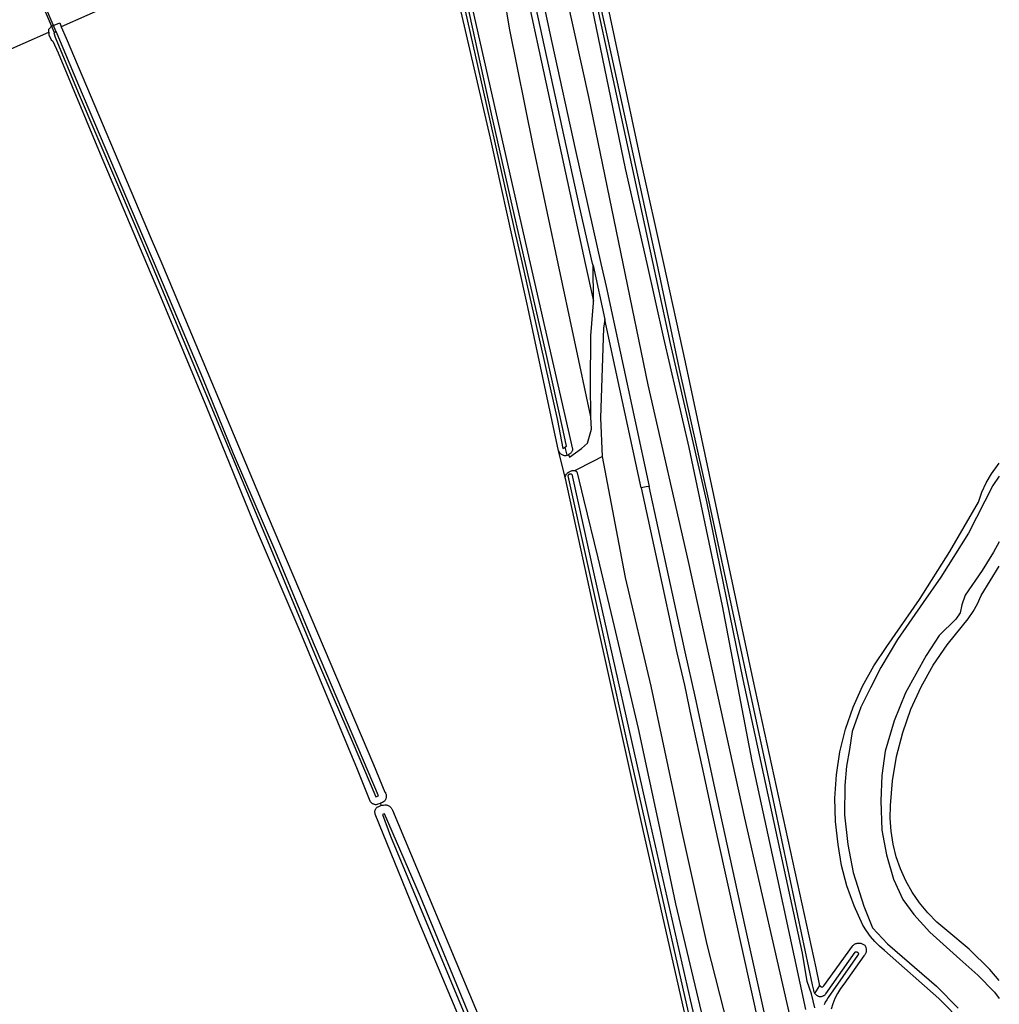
# Model space of a CAD drawing. Header units: metres. Extents: x 102000 to 105000, y 414600 to 420766.
# Tile 255 of 256: x 104696 to 105000, y 419170 to 419476. Entities that reach past the tile are written whole.
import ezdxf

# ---------------------------------------------------------------- set-up
doc = ezdxf.new("R2010")
doc.units = ezdxf.units.M
doc.layers.get('0').update_dxf_attribs({"color": 8})

msp = doc.modelspace()

# ---------------------------------------------------------------- linework, layer by layer
for p, q in [((104707.09, 419471.99), (104693.21, 419505.01)), ((104848.62, 419505.18), (104859.19, 419456.3)), ((104692.6, 419504.75), (104706.48, 419471.73)), ((104841.96, 419438.92), (104827.18, 419503.01)), ((104831.21, 419502.13), (104849.23, 419422.3)), ((104868.6, 419503.26), (104883.85, 419429.52)), ((104877.71, 419468.39), (104870.82, 419500.29)), ((104888.72, 419432.14), (104874.16, 419500.37)), ((104855.4, 419495.44), (104861, 419468.65)), ((104872.7, 419495.42), (104879.91, 419462.96)), ((104831.29, 419491.4), (104840.52, 419449.98)), ((104869.6, 419417.75), (104853.25, 419492.52)), ((104872.65, 419451.27), (104863.98, 419490.57)), ((104724.62, 419480.61), (104708.7, 419473.59)), ((104842.34, 419446.49), (104834.78, 419481.04)), ((104847.93, 419473.12), (104846.24, 419483.12)), ((104705.95, 419473.88), (104708.2, 419474.76)), ((104708.2, 419474.76), (104708.7, 419473.59)), ((104687.53, 419464.27), (104704.82, 419471.89)), ((104704.79, 419472.82), (104705.75, 419473.8)), ((104704.82, 419471.89), (104704.79, 419472.82)), ((104704.82, 419471.89), (104704.85, 419471.05)), ((104705.75, 419473.8), (104705.95, 419473.88)), ((104706.74, 419471.9), (104706.33, 419471.72)), ((104706.33, 419471.72), (104706.83, 419470.32)), ((104706.48, 419471.73), (104707.09, 419471.99)), ((104707.13, 419472.07), (104706.74, 419471.9)), ((104707.41, 419471.39), (104707.13, 419472.07)), ((104714.12, 419455.33), (104707.41, 419471.39)), ((104708.7, 419473.59), (104710.19, 419470.07)), ((104855.26, 419436.66), (104847.93, 419473.12)), ((104704.85, 419471.05), (104705.56, 419469.49)), ((104705.56, 419469.49), (104706.03, 419469.07)), ((104706.03, 419469.07), (104707.68, 419465.45)), ((104706.83, 419470.32), (104713.95, 419453.17)), ((104710.19, 419470.07), (104736.63, 419407.69)), ((104861, 419468.65), (104868.35, 419435.15)), ((104885.09, 419434.47), (104877.71, 419468.39)), ((104707.68, 419465.45), (104720.76, 419434.09)), ((104879.91, 419462.96), (104883.28, 419447.29)), ((104859.19, 419456.3), (104871.42, 419400)), ((104713.95, 419453.17), (104731.34, 419412.42)), ((104734.02, 419408.49), (104714.12, 419455.33)), ((104840.52, 419449.98), (104849.47, 419410.25)), ((104883.19, 419400), (104872.65, 419451.27)), ((104883.28, 419447.29), (104893.64, 419400.03)), ((104849.47, 419414.87), (104842.34, 419446.49)), ((104850.56, 419400), (104841.96, 419438.92)), ((104863.04, 419400), (104855.26, 419436.66)), ((104868.35, 419435.15), (104876.25, 419400)), ((104720.76, 419434.09), (104735.17, 419400)), ((104892.54, 419400), (104885.09, 419434.47)), ((104895.81, 419400), (104888.72, 419432.14)), ((104883.85, 419429.52), (104890.51, 419400)), ((104849.23, 419422.3), (104854.32, 419400)), ((104873.69, 419400), (104869.6, 419417.75)), ((104852.87, 419400), (104849.47, 419414.87)), ((104731.34, 419412.42), (104736.56, 419400)), ((104849.47, 419410.25), (104851.79, 419400)), ((104737.6, 419400), (104734.02, 419408.49)), ((104736.63, 419407.69), (104739.87, 419400)), ((104735.17, 419400), (104739.5, 419389.77)), ((104736.56, 419400), (104759.22, 419346.18)), ((104752.62, 419364.38), (104737.6, 419400)), ((104739.87, 419400), (104772.98, 419321.25)), ((104853.56, 419386.44), (104850.56, 419400)), ((104851.79, 419400), (104857.59, 419374.29)), ((104859.27, 419372.05), (104852.87, 419400)), ((104854.32, 419400), (104867.5, 419342.33)), ((104873.15, 419352.32), (104863.04, 419400)), ((104871.42, 419400), (104873.96, 419388.34)), ((104873.84, 419399.34), (104873.69, 419400)), ((104873.96, 419388.34), (104873.84, 419399.34)), ((104873.84, 419399.34), (104877.45, 419382.6)), ((104876.25, 419400), (104877.86, 419392.86)), ((104890.93, 419362.32), (104883.19, 419400)), ((104890.51, 419400), (104895.73, 419376.82)), ((104897.91, 419375.17), (104892.54, 419400)), ((104893.64, 419400.03), (104893.64, 419400)), ((104893.64, 419400), (104900.63, 419367.14)), ((104902.57, 419369.31), (104895.81, 419400)), ((104877.86, 419392.86), (104891.28, 419330.76)), ((104739.5, 419389.77), (104753.81, 419355.39)), ((104863.11, 419341.83), (104853.56, 419386.44)), ((104873.18, 419377.5), (104873.96, 419387.78)), ((104873.96, 419387.78), (104873.96, 419388.34)), ((104877.45, 419382.6), (104877.1, 419379.87)), ((104882.12, 419360.95), (104877.45, 419382.6)), ((104877.1, 419379.87), (104876.18, 419352.1)), ((104873.09, 419362.53), (104873.18, 419377.5)), ((104895.73, 419376.82), (104903.58, 419342.82)), ((104857.59, 419374.29), (104862.77, 419351.21)), ((104909.18, 419326.09), (104897.91, 419375.17)), ((104864.59, 419348.13), (104859.27, 419372.05)), ((104923.55, 419270.59), (104902.57, 419369.31)), ((104762.21, 419340.9), (104752.62, 419364.38)), ((104900.63, 419367.14), (104909.82, 419325.97)), ((104873.15, 419352.32), (104873.09, 419362.53)), ((104903.43, 419307.41), (104890.93, 419362.32)), ((104888.79, 419330.34), (104882.12, 419360.95)), ((104753.81, 419355.39), (104769.24, 419317.42)), ((104873.32, 419348.57), (104873.15, 419352.32)), ((104876.18, 419352.1), (104876.67, 419340.04)), ((104862.77, 419351.21), (104864.45, 419342.53)), ((104759.22, 419346.18), (104773.2, 419312.59)), ((104865.56, 419343.23), (104864.59, 419348.13)), ((104872.13, 419344.21), (104873.32, 419348.57)), ((104864.45, 419342.53), (104865.11, 419342.95)), ((104865.11, 419342.95), (104865.56, 419343.23)), ((104865.11, 419342.95), (104865.7, 419340.41)), ((104870.27, 419342.49), (104872.13, 419344.21)), ((104903.58, 419342.82), (104913.97, 419293.62)), ((104775.27, 419310.3), (104762.21, 419340.9)), ((104865.2, 419333.61), (104863.11, 419341.83)), ((104863.11, 419341.83), (104863.19, 419341.65)), ((104863.19, 419341.65), (104863.28, 419341.47)), ((104863.28, 419341.47), (104863.4, 419341.31)), ((104863.4, 419341.31), (104863.52, 419341.15)), ((104863.52, 419341.15), (104863.66, 419341)), ((104863.66, 419341), (104863.81, 419340.87)), ((104863.81, 419340.87), (104863.97, 419340.75)), ((104863.97, 419340.75), (104864.14, 419340.65)), ((104864.14, 419340.65), (104864.32, 419340.56)), ((104864.32, 419340.56), (104864.51, 419340.49)), ((104864.51, 419340.49), (104864.7, 419340.43)), ((104864.7, 419340.43), (104864.9, 419340.39)), ((104864.9, 419340.39), (104865.1, 419340.37)), ((104865.1, 419340.37), (104865.3, 419340.37)), ((104865.3, 419340.37), (104865.5, 419340.38)), ((104865.5, 419340.38), (104865.7, 419340.41)), ((104865.7, 419340.41), (104865.89, 419340.46)), ((104865.89, 419340.46), (104866.08, 419340.53)), ((104866.08, 419340.53), (104866.26, 419340.61)), ((104866.44, 419340.71), (104866.26, 419340.61)), ((104866.26, 419340.61), (104866.57, 419339.84)), ((104866.6, 419340.82), (104866.44, 419340.71)), ((104866.57, 419339.84), (104870.27, 419342.49)), ((104866.76, 419340.94), (104866.6, 419340.82)), ((104866.9, 419341.08), (104866.76, 419340.94)), ((104867.03, 419341.24), (104866.9, 419341.08)), ((104867.15, 419341.4), (104867.03, 419341.24)), ((104867.25, 419341.57), (104867.15, 419341.4)), ((104867.34, 419341.75), (104867.25, 419341.57)), ((104867.41, 419341.94), (104867.34, 419341.75)), ((104867.46, 419342.13), (104867.41, 419341.94)), ((104867.5, 419342.33), (104867.46, 419342.13)), ((104874.05, 419338.73), (104876.67, 419340.04)), ((104876.67, 419340.04), (104883.82, 419302.45)), ((104868.16, 419335.71), (104874.05, 419338.73)), ((104997.56, 419334.61), (104999.4, 419337.24)), ((104999.4, 419337.24), (105000, 419337.96)), ((104865.2, 419333.61), (104865.21, 419333.72)), ((104865.2, 419333.5), (104865.2, 419333.61)), ((104865.21, 419333.72), (104865.23, 419333.83)), ((104865.23, 419333.83), (104865.26, 419333.94)), ((104865.26, 419333.94), (104865.3, 419334.05)), ((104865.3, 419334.05), (104865.43, 419334.28)), ((104865.43, 419334.28), (104865.58, 419334.51)), ((104865.58, 419334.51), (104865.76, 419334.72)), ((104865.76, 419334.72), (104865.94, 419334.91)), ((104865.94, 419334.91), (104866.15, 419335.08)), ((104866.14, 419333.99), (104866.15, 419334.05)), ((104884.48, 419251.42), (104866.14, 419333.99)), ((104866.15, 419335.08), (104866.37, 419335.24)), ((104866.15, 419334.11), (104866.17, 419334.17)), ((104866.15, 419334.05), (104866.15, 419334.11)), ((104866.17, 419334.17), (104866.19, 419334.23)), ((104866.19, 419334.23), (104866.21, 419334.28)), ((104866.21, 419334.28), (104866.24, 419334.34)), ((104866.24, 419334.34), (104866.27, 419334.39)), ((104866.27, 419334.39), (104866.31, 419334.44)), ((104866.31, 419334.44), (104866.36, 419334.48)), ((104866.36, 419334.48), (104866.4, 419334.52)), ((104866.37, 419335.24), (104866.6, 419335.38)), ((104866.4, 419334.52), (104866.45, 419334.56)), ((104866.45, 419334.56), (104866.5, 419334.59)), ((104866.5, 419334.59), (104866.56, 419334.61)), ((104866.56, 419334.61), (104866.62, 419334.64)), ((104866.6, 419335.38), (104866.85, 419335.49)), ((104866.62, 419334.64), (104866.68, 419334.65)), ((104866.68, 419334.65), (104866.74, 419334.66)), ((104866.74, 419334.66), (104866.8, 419334.67)), ((104866.8, 419334.67), (104866.86, 419334.67)), ((104866.85, 419335.49), (104867.1, 419335.58)), ((104866.86, 419334.67), (104866.92, 419334.66)), ((104866.92, 419334.66), (104866.98, 419334.65)), ((104866.98, 419334.65), (104867.04, 419334.64)), ((104867.04, 419334.64), (104867.09, 419334.62)), ((104867.09, 419334.62), (104867.15, 419334.59)), ((104867.1, 419335.58), (104867.36, 419335.65)), ((104867.15, 419334.59), (104867.2, 419334.56)), ((104867.2, 419334.56), (104867.25, 419334.52)), ((104867.25, 419334.52), (104874.13, 419303.59)), ((104867.36, 419335.65), (104867.63, 419335.7)), ((104867.63, 419335.7), (104867.9, 419335.72)), ((104867.9, 419335.72), (104868.16, 419335.71)), ((104868.16, 419335.71), (104868.26, 419335.68)), ((104868.26, 419335.68), (104868.35, 419335.63)), ((104868.35, 419335.63), (104868.44, 419335.58)), ((104868.44, 419335.58), (104868.53, 419335.52)), ((104868.53, 419335.52), (104868.61, 419335.46)), ((104868.61, 419335.46), (104868.68, 419335.38)), ((104868.68, 419335.38), (104868.74, 419335.3)), ((104868.74, 419335.3), (104868.8, 419335.22)), ((104868.8, 419335.22), (104868.85, 419335.13)), ((104868.85, 419335.13), (104868.9, 419335.03)), ((104868.9, 419335.03), (104868.93, 419334.94)), ((104868.93, 419334.94), (104870.82, 419326.73)), ((104995.96, 419331.82), (104997.56, 419334.61)), ((105000, 419333.91), (104997.98, 419330.98)), ((104865.2, 419333.38), (104865.2, 419333.5)), ((104865.22, 419333.27), (104865.2, 419333.38)), ((104865.25, 419333.16), (104865.22, 419333.27)), ((104873.31, 419296.27), (104865.25, 419333.16)), ((104890.29, 419330.59), (104888.79, 419330.34)), ((104891.28, 419330.76), (104890.29, 419330.59)), ((104902.4, 419279.33), (104891.28, 419330.76)), ((104997.98, 419330.98), (104990.44, 419316.25)), ((104994.62, 419328.91), (104995.96, 419331.82)), ((104888.79, 419330.34), (104893.79, 419307.43)), ((104993.54, 419325.88), (104994.62, 419328.91)), ((104870.82, 419326.73), (104875.34, 419308.55)), ((104920.5, 419270.75), (104909.18, 419326.09)), ((104909.82, 419325.97), (104928.18, 419240.54)), ((104984.69, 419310.52), (104993.54, 419325.88)), ((104772.98, 419321.25), (104805.66, 419244.3)), ((104769.24, 419317.42), (104782.73, 419285.72)), ((104990.44, 419316.25), (104981.88, 419302.55)), ((104773.2, 419312.59), (104787.84, 419277.49)), ((105000, 419313.47), (104998.15, 419310.26)), ((104786.22, 419284.13), (104775.27, 419310.3)), ((104975.2, 419295.55), (104984.69, 419310.52)), ((104998.15, 419310.26), (104994.72, 419304.61)), ((104875.34, 419308.55), (104880.35, 419287.22)), ((104893.79, 419307.43), (104899.87, 419279.08)), ((104920.99, 419227.66), (104903.43, 419307.41)), ((104874.13, 419303.59), (104891.59, 419225.92)), ((104994.72, 419304.61), (104989.41, 419296.9)), ((104994.33, 419296.83), (105000, 419305.93)), ((104883.82, 419302.45), (104891.79, 419268.67)), ((104981.88, 419302.55), (104976.4, 419294.67)), ((104989.41, 419296.9), (104988.38, 419293.99)), ((104889.29, 419224.41), (104873.31, 419296.27)), ((104965.1, 419280.98), (104975.2, 419295.55)), ((104976.4, 419294.67), (104968.35, 419283.2)), ((104988.38, 419293.99), (104987.87, 419291.42)), ((104991.91, 419291.87), (104993.24, 419294.29)), ((104993.24, 419294.29), (104994.33, 419296.83)), ((104913.97, 419293.62), (104923.1, 419245.41)), ((104987.87, 419291.42), (104986.5, 419289.54)), ((104990.36, 419289.59), (104991.91, 419291.87)), ((104986.5, 419289.54), (104981.36, 419284.4)), ((104988.6, 419287.46), (104990.36, 419289.59)), ((104782.73, 419285.72), (104800.54, 419242.86)), ((104880.35, 419287.22), (104887.85, 419255.48)), ((104983.76, 419281.51), (104988.6, 419287.46)), ((104807.21, 419234.6), (104786.22, 419284.13)), ((104968.35, 419283.2), (104963.21, 419274.47)), ((104981.36, 419284.4), (104977.25, 419278.23)), ((104899.87, 419279.08), (104902.2, 419268.98)), ((104905.65, 419265.06), (104902.4, 419279.33)), ((104961.03, 419275.01), (104965.1, 419280.98)), ((104979.45, 419275.17), (104983.76, 419281.51)), ((104787.84, 419277.49), (104799.03, 419251.58)), ((104977.25, 419278.23), (104970.92, 419266.59)), ((104957.51, 419268.7), (104961.03, 419275.01)), ((104963.21, 419274.47), (104959.96, 419268.13)), ((104975.71, 419268.48), (104979.45, 419275.17)), ((104938.86, 419185.76), (104920.5, 419270.75)), ((104943.08, 419181.16), (104923.55, 419270.59)), ((104891.79, 419268.67), (104901.32, 419223.87)), ((104902.2, 419268.98), (104904.32, 419258.93)), ((104954.57, 419262.1), (104957.51, 419268.7)), ((104959.96, 419268.13), (104957.04, 419262.14)), ((104970.92, 419266.59), (104967.32, 419257.85)), ((104972.55, 419261.5), (104975.71, 419268.48)), ((104911.67, 419237.06), (104905.65, 419265.06)), ((104952.23, 419255.26), (104954.57, 419262.1)), ((104957.04, 419262.14), (104954.3, 419254.6)), ((104970.01, 419254.27), (104972.55, 419261.5)), ((104904.32, 419258.93), (104908.37, 419240.47)), ((104967.32, 419257.85), (104964.58, 419248.43)), ((104887.85, 419255.48), (104894.5, 419224.68)), ((104950.51, 419248.24), (104952.23, 419255.26)), ((104954.3, 419254.6), (104953.45, 419248.95)), ((104968.1, 419246.84), (104970.01, 419254.27)), ((104799.03, 419251.58), (104806.4, 419234.27)), ((104909.81, 419139.62), (104884.48, 419251.42)), ((104949.42, 419241.1), (104950.51, 419248.24)), ((104953.45, 419248.95), (104952.59, 419243.81)), ((104964.58, 419248.43), (104963.55, 419240.9)), ((104923.1, 419245.41), (104931.03, 419209.16)), ((104966.84, 419239.28), (104968.1, 419246.84)), ((104800.54, 419242.86), (104804.55, 419233.01)), ((104805.66, 419244.3), (104809.22, 419235.76)), ((104952.59, 419243.81), (104952.08, 419237.82)), ((104908.37, 419240.47), (104910.3, 419231.28)), ((104928.18, 419240.54), (104941.9, 419175.91)), ((104948.97, 419233.89), (104949.42, 419241.1)), ((104963.55, 419240.9), (104963.21, 419233.02)), ((104966.23, 419231.64), (104966.84, 419239.28)), ((104809.22, 419235.76), (104809.33, 419235.59)), ((104921.23, 419193.61), (104911.67, 419237.06)), ((104952.08, 419237.82), (104951.91, 419228.74)), ((104804.55, 419233.01), (104804.65, 419232.85)), ((104804.65, 419232.85), (104804.76, 419232.7)), ((104804.76, 419232.7), (104804.88, 419232.57)), ((104806.4, 419234.27), (104807.21, 419234.6)), ((104809.04, 419232.89), (104808.42, 419232.55)), ((104809.16, 419233.05), (104809.04, 419232.89)), ((104809.28, 419233.22), (104809.16, 419233.05)), ((104809.37, 419233.41), (104809.28, 419233.22)), ((104809.33, 419235.59), (104809.41, 419235.4)), ((104809.46, 419233.59), (104809.37, 419233.41)), ((104809.41, 419235.4), (104809.49, 419235.21)), ((104809.52, 419233.79), (104809.46, 419233.59)), ((104809.49, 419235.21), (104809.55, 419235.01)), ((104809.57, 419233.99), (104809.52, 419233.79)), ((104809.55, 419235.01), (104809.59, 419234.81)), ((104809.6, 419234.19), (104809.57, 419233.99)), ((104809.59, 419234.81), (104809.61, 419234.6)), ((104809.61, 419234.4), (104809.6, 419234.19)), ((104809.61, 419234.6), (104809.61, 419234.4)), ((104949.16, 419226.66), (104948.97, 419233.89)), ((104963.21, 419233.02), (104963.55, 419223.94)), ((104804.88, 419232.57), (104805.02, 419232.44)), ((104805.02, 419232.44), (104805.17, 419232.33)), ((104805.17, 419232.33), (104805.32, 419232.23)), ((104805.32, 419232.23), (104805.49, 419232.14)), ((104805.49, 419232.14), (104805.66, 419232.07)), ((104805.66, 419232.07), (104805.83, 419232.02)), ((104805.83, 419232.02), (104806.01, 419231.97)), ((104806.01, 419231.97), (104806.2, 419231.95)), ((104806.08, 419229.7), (104806.1, 419229.86)), ((104806.08, 419229.54), (104806.08, 419229.7)), ((104806.1, 419229.86), (104806.13, 419230.01)), ((104806.13, 419230.01), (104806.17, 419230.16)), ((104806.17, 419230.16), (104806.23, 419230.31)), ((104806.2, 419231.95), (104806.38, 419231.94)), ((104806.23, 419230.31), (104806.3, 419230.46)), ((104806.3, 419230.46), (104806.38, 419230.59)), ((104806.38, 419231.94), (104806.57, 419231.95)), ((104806.38, 419230.59), (104806.48, 419230.72)), ((104806.48, 419230.72), (104806.58, 419230.84)), ((104806.57, 419231.95), (104806.75, 419231.97)), ((104806.58, 419230.84), (104806.7, 419230.95)), ((104806.7, 419230.95), (104806.82, 419231.05)), ((104806.75, 419231.97), (104806.93, 419232.02)), ((104806.82, 419231.05), (104806.96, 419231.14)), ((104806.93, 419232.02), (104807.11, 419232.07)), ((104806.96, 419231.14), (104807.09, 419231.21)), ((104807.09, 419231.21), (104807.48, 419231.4)), ((104807.11, 419232.07), (104807.78, 419232.28)), ((104807.48, 419231.4), (104807.89, 419231.55)), ((104808.42, 419232.55), (104807.78, 419232.28)), ((104807.78, 419232.28), (104807.98, 419231.58)), ((104807.89, 419231.55), (104807.98, 419231.58)), ((104807.98, 419231.58), (104808.3, 419231.67)), ((104808.3, 419231.67), (104808.73, 419231.74)), ((104808.73, 419231.74), (104809.16, 419231.78)), ((104809.16, 419231.78), (104809.59, 419231.78)), ((104809.59, 419231.78), (104809.81, 419231.73)), ((104809.81, 419231.73), (104810.03, 419231.66)), ((104810.03, 419231.66), (104810.24, 419231.58)), ((104810.24, 419231.58), (104810.44, 419231.47)), ((104810.44, 419231.47), (104810.63, 419231.35)), ((104810.63, 419231.35), (104810.81, 419231.22)), ((104810.81, 419231.22), (104810.98, 419231.06)), ((104810.98, 419231.06), (104811.13, 419230.89)), ((104811.13, 419230.89), (104811.27, 419230.71)), ((104811.27, 419230.71), (104811.39, 419230.52)), ((104811.39, 419230.52), (104811.49, 419230.32)), ((104811.49, 419230.32), (104811.58, 419230.11)), ((104811.58, 419230.11), (104822.7, 419203.43)), ((104910.3, 419231.28), (104912.74, 419220.39)), ((104966.14, 419227.61), (104966.23, 419231.64)), ((104806.09, 419229.38), (104806.08, 419229.54)), ((104806.12, 419229.22), (104806.09, 419229.38)), ((104806.16, 419229.07), (104806.12, 419229.22)), ((104806.21, 419228.92), (104806.16, 419229.07)), ((104819.57, 419196.03), (104806.21, 419228.92)), ((104809.1, 419228.96), (104808.42, 419228.79)), ((104808.42, 419228.79), (104810.91, 419222.04)), ((104820.2, 419203.19), (104809.1, 419228.96)), ((104940, 419144.11), (104920.99, 419227.66)), ((104950, 419219.49), (104949.16, 419226.66)), ((104951.91, 419228.74), (104952.93, 419219.49)), ((104966.4, 419223.59), (104966.14, 419227.61)), ((104905.47, 419153.03), (104889.29, 419224.41)), ((104891.59, 419225.92), (104903.96, 419171.2)), ((104894.5, 419224.68), (104899.46, 419201.01)), ((104901.32, 419223.87), (104909.15, 419188.45)), ((104963.55, 419223.94), (104964.92, 419216.24)), ((104967.03, 419219.6), (104966.4, 419223.59)), ((104810.91, 419222.04), (104835.65, 419162.71)), ((104912.74, 419220.39), (104925.79, 419161.24)), ((104951.04, 419212.98), (104950, 419219.49)), ((104952.93, 419219.49), (104954.65, 419210.76)), ((104968, 419215.69), (104967.03, 419219.6)), ((104964.92, 419216.24), (104967.15, 419208.7)), ((104969.32, 419211.88), (104968, 419215.69)), ((104952.68, 419206.59), (104951.04, 419212.98)), ((104970.97, 419208.2), (104969.32, 419211.88)), ((104931.03, 419209.16), (104939.77, 419168.18)), ((104954.65, 419210.76), (104957.9, 419200.31)), ((104967.15, 419208.7), (104970.06, 419202.37)), ((104972.94, 419204.68), (104970.97, 419208.2)), ((104954.9, 419200.38), (104952.68, 419206.59)), ((104843.56, 419146.81), (104820.2, 419203.19)), ((104822.7, 419203.43), (104843.2, 419154.51)), ((104970.06, 419202.37), (104973.49, 419197.74)), ((104975.22, 419201.35), (104972.94, 419204.68)), ((104899.46, 419201.01), (104907.89, 419165.35)), ((104957.67, 419194.4), (104954.9, 419200.38)), ((104957.9, 419200.31), (104960.64, 419193.63)), ((104977.78, 419198.24), (104975.22, 419201.35)), ((104841.01, 419144.89), (104819.57, 419196.03)), ((104973.49, 419197.74), (104978.45, 419192.26)), ((104980.61, 419195.36), (104977.78, 419198.24)), ((104928.63, 419160.19), (104921.23, 419193.61)), ((104958.74, 419192.62), (104957.67, 419194.4)), ((104960.64, 419193.63), (104965.26, 419188.66)), ((104983.68, 419192.75), (104980.61, 419195.36)), ((104959.95, 419190.93), (104958.74, 419192.62)), ((104961.3, 419189.35), (104959.95, 419190.93)), ((104978.45, 419192.26), (104987.7, 419183.87)), ((104990.61, 419186.93), (104983.68, 419192.75)), ((104909.15, 419188.45), (104919.53, 419147.62)), ((104945.51, 419175.57), (104954.37, 419187.88)), ((104954.37, 419187.88), (104954.52, 419188.05)), ((104954.52, 419188.05), (104954.68, 419188.21)), ((104954.68, 419188.21), (104954.86, 419188.35)), ((104954.86, 419188.35), (104955.04, 419188.48)), ((104955.04, 419188.48), (104955.24, 419188.59)), ((104955.24, 419188.59), (104955.45, 419188.68)), ((104955.45, 419188.68), (104955.66, 419188.75)), ((104955.66, 419188.75), (104955.88, 419188.81)), ((104955.88, 419188.81), (104956.11, 419188.84)), ((104956.11, 419188.84), (104956.34, 419188.86)), ((104956.34, 419188.86), (104956.56, 419188.85)), ((104956.56, 419188.85), (104956.79, 419188.83)), ((104956.79, 419188.83), (104957.01, 419188.79)), ((104957.01, 419188.79), (104957.23, 419188.73)), ((104957.23, 419188.73), (104957.45, 419188.65)), ((104957.45, 419188.65), (104957.65, 419188.55)), ((104957.65, 419188.55), (104957.85, 419188.43)), ((104957.85, 419188.43), (104958.03, 419188.3)), ((104958.03, 419188.3), (104958.21, 419188.15)), ((104958.21, 419188.15), (104958.33, 419187.97)), ((104958.33, 419187.97), (104958.44, 419187.77)), ((104958.44, 419187.77), (104958.53, 419187.57)), ((104958.53, 419187.57), (104958.6, 419187.36)), ((104958.6, 419187.36), (104958.65, 419187.14)), ((104958.65, 419187.14), (104958.68, 419186.92)), ((104958.68, 419186.92), (104958.7, 419186.7)), ((104962.78, 419187.89), (104961.3, 419189.35)), ((104964.37, 419186.56), (104962.78, 419187.89)), ((104965.26, 419188.66), (104980.51, 419175.48)), ((104997.07, 419180.59), (104990.61, 419186.93)), ((104940.3, 419176.89), (104938.86, 419185.76)), ((104946.14, 419173.07), (104955.25, 419186.06)), ((104955.95, 419184.94), (104946.89, 419171.97)), ((104957.95, 419184.88), (104951.68, 419176.1)), ((104955.25, 419186.06), (104955.3, 419186.09)), ((104955.3, 419186.09), (104955.35, 419186.11)), ((104955.35, 419186.11), (104955.41, 419186.13)), ((104955.41, 419186.13), (104955.47, 419186.14)), ((104955.47, 419186.14), (104955.52, 419186.15)), ((104955.52, 419186.15), (104955.58, 419186.15)), ((104955.58, 419186.15), (104955.64, 419186.15)), ((104955.64, 419186.15), (104955.7, 419186.14)), ((104955.7, 419186.14), (104955.75, 419186.12)), ((104955.75, 419186.12), (104955.81, 419186.11)), ((104955.81, 419186.11), (104955.86, 419186.08)), ((104955.86, 419186.08), (104955.91, 419186.06)), ((104955.91, 419186.06), (104955.96, 419186.02)), ((104955.99, 419184.97), (104955.95, 419184.94)), ((104955.96, 419186.02), (104956.01, 419185.99)), ((104956.04, 419185.01), (104955.99, 419184.97)), ((104956.01, 419185.99), (104956.05, 419185.95)), ((104956.08, 419185.05), (104956.04, 419185.01)), ((104956.05, 419185.95), (104956.09, 419185.91)), ((104956.11, 419185.1), (104956.08, 419185.05)), ((104956.09, 419185.91), (104956.12, 419185.86)), ((104956.14, 419185.15), (104956.11, 419185.1)), ((104956.12, 419185.86), (104956.15, 419185.81)), ((104956.17, 419185.2), (104956.14, 419185.15)), ((104956.15, 419185.81), (104956.18, 419185.76)), ((104956.19, 419185.25), (104956.17, 419185.2)), ((104956.18, 419185.76), (104956.2, 419185.71)), ((104956.21, 419185.31), (104956.19, 419185.25)), ((104956.2, 419185.71), (104956.22, 419185.65)), ((104956.23, 419185.36), (104956.21, 419185.31)), ((104956.22, 419185.65), (104956.23, 419185.59)), ((104956.23, 419185.59), (104956.24, 419185.53)), ((104956.24, 419185.48), (104956.23, 419185.42)), ((104956.23, 419185.42), (104956.23, 419185.36)), ((104956.24, 419185.53), (104956.24, 419185.48)), ((104958.1, 419185.05), (104957.95, 419184.88)), ((104958.24, 419185.23), (104958.1, 419185.05)), ((104958.36, 419185.41), (104958.24, 419185.23)), ((104958.46, 419185.61), (104958.36, 419185.41)), ((104958.55, 419185.82), (104958.46, 419185.61)), ((104958.61, 419186.03), (104958.55, 419185.82)), ((104958.66, 419186.25), (104958.61, 419186.03)), ((104958.69, 419186.47), (104958.66, 419186.25)), ((104958.7, 419186.7), (104958.69, 419186.47)), ((104981.25, 419171.6), (104964.37, 419186.56)), ((104987.7, 419183.87), (104993.35, 419178.9)), ((104944.17, 419176.03), (104943.08, 419181.16)), ((104993.35, 419178.9), (104998.49, 419173.59)), ((105000, 419177.24), (104997.07, 419180.59)), ((104941.7, 419173.11), (104940.3, 419176.89)), ((104941.9, 419175.91), (104942.31, 419174.17)), ((104942.74, 419173.15), (104944.23, 419175.71)), ((104944.17, 419175.96), (104944.17, 419176.03)), ((104944.18, 419175.9), (104944.17, 419175.96)), ((104944.19, 419175.83), (104944.18, 419175.9)), ((104944.2, 419175.77), (104944.19, 419175.83)), ((104944.23, 419175.71), (104944.2, 419175.77)), ((104944.23, 419175.71), (104944.25, 419175.65)), ((104944.25, 419175.65), (104944.29, 419175.59)), ((104944.29, 419175.59), (104944.32, 419175.54)), ((104944.32, 419175.54), (104944.37, 419175.49)), ((104944.37, 419175.49), (104944.41, 419175.44)), ((104944.41, 419175.44), (104944.46, 419175.4)), ((104944.46, 419175.4), (104944.52, 419175.37)), ((104944.52, 419175.37), (104944.57, 419175.33)), ((104944.57, 419175.33), (104944.63, 419175.31)), ((104944.63, 419175.31), (104944.7, 419175.29)), ((104944.7, 419175.29), (104944.76, 419175.27)), ((104944.76, 419175.27), (104944.82, 419175.26)), ((104944.82, 419175.26), (104944.89, 419175.26)), ((104944.89, 419175.26), (104944.96, 419175.26)), ((104944.96, 419175.26), (104945.02, 419175.26)), ((104945.02, 419175.26), (104945.08, 419175.28)), ((104945.08, 419175.28), (104945.15, 419175.3)), ((104945.15, 419175.3), (104945.21, 419175.32)), ((104945.21, 419175.32), (104945.26, 419175.35)), ((104945.26, 419175.35), (104945.32, 419175.38)), ((104945.32, 419175.38), (104945.37, 419175.42)), ((104945.37, 419175.42), (104945.42, 419175.47)), ((104945.42, 419175.47), (104945.47, 419175.51)), ((104945.47, 419175.51), (104945.51, 419175.57)), ((104950.65, 419174.69), (104949.74, 419173.19)), ((104951.68, 419176.1), (104950.65, 419174.69)), ((104980.51, 419175.48), (104987.19, 419168.63)), ((104942.15, 419170.91), (104941.7, 419173.11)), ((104942.31, 419174.17), (104942.34, 419173.99)), ((104942.34, 419173.99), (104942.4, 419173.81)), ((104942.4, 419173.81), (104942.46, 419173.63)), ((104942.46, 419173.63), (104942.54, 419173.46)), ((104942.54, 419173.46), (104942.63, 419173.3)), ((104942.63, 419173.3), (104942.74, 419173.15)), ((104942.85, 419173), (104942.74, 419173.15)), ((104942.85, 419173), (104942.98, 419172.87)), ((104942.98, 419172.87), (104943.12, 419172.74)), ((104943.12, 419172.74), (104943.26, 419172.63)), ((104943.26, 419172.63), (104943.41, 419172.54)), ((104943.41, 419172.54), (104943.57, 419172.45)), ((104943.57, 419172.45), (104943.74, 419172.38)), ((104943.74, 419172.38), (104943.9, 419172.33)), ((104943.9, 419172.33), (104944.07, 419172.29)), ((104944.07, 419172.29), (104944.25, 419172.27)), ((104944.25, 419172.27), (104944.42, 419172.26)), ((104944.42, 419172.26), (104944.59, 419172.27)), ((104944.59, 419172.27), (104944.76, 419172.29)), ((104944.76, 419172.29), (104944.94, 419172.33)), ((104944.94, 419172.33), (104945.11, 419172.37)), ((104945.11, 419172.37), (104945.28, 419172.43)), ((104945.28, 419172.43), (104945.45, 419172.51)), ((104945.45, 419172.51), (104945.6, 419172.59)), ((104945.6, 419172.59), (104945.75, 419172.69)), ((104945.75, 419172.69), (104945.89, 419172.81)), ((104945.89, 419172.81), (104946.02, 419172.93)), ((104946.02, 419172.93), (104946.14, 419173.07)), ((104946.89, 419171.97), (104946.39, 419171.25)), ((104948.96, 419171.62), (104948.32, 419169.98)), ((104949.74, 419173.19), (104948.96, 419171.62)), ((104988.93, 419163.89), (104981.25, 419171.6)), ((104998.49, 419173.59), (105000, 419171.65)), ((104903.96, 419171.2), (104913.87, 419129.06)), ((104942.67, 419168.72), (104942.15, 419170.91)), ((104945.95, 419170.48), (104945.58, 419169.69)), ((104946.39, 419171.25), (104945.95, 419170.48)), ((104948.32, 419169.98), (104947.82, 419168.3))]:
    msp.add_line(p, q)

doc.saveas('drawing.dxf')
